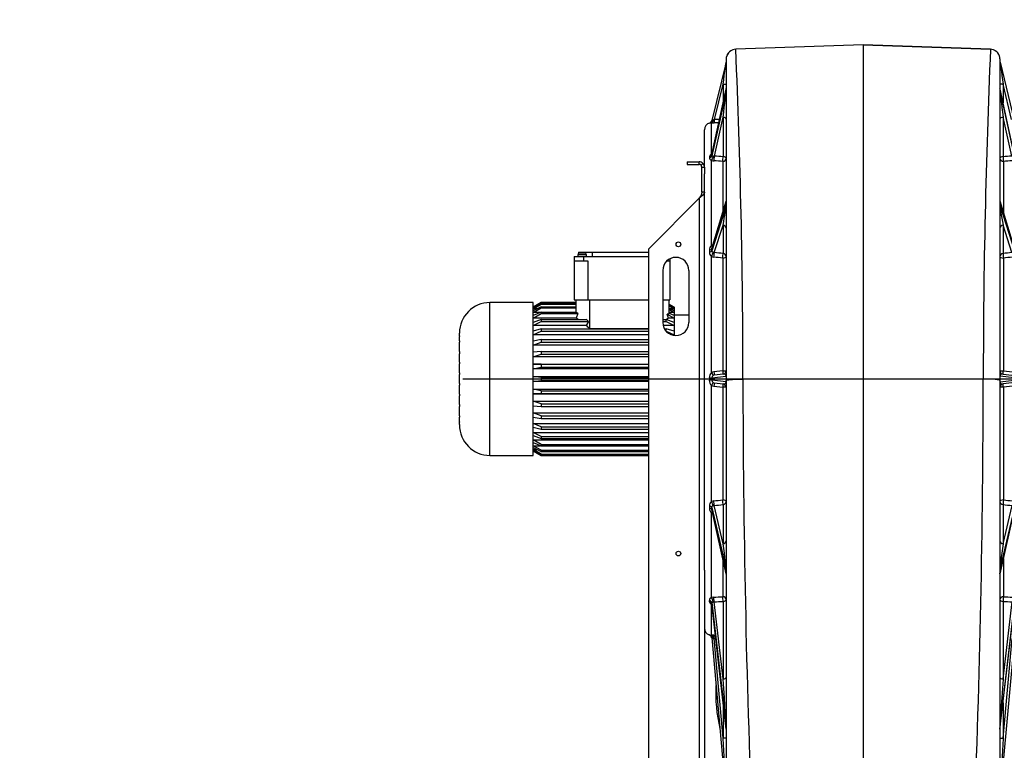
# Model space of a CAD drawing. Header units: metres. Extents: x -270273 to 328371, y -146885 to 591473.
# Tile 217 of 256: x 49741 to 50874, y 92621 to 93462. Entities that reach past the tile are written whole.
import ezdxf
from ezdxf import colors
from ezdxf.entities.mleader import LeaderData, LeaderLine
from ezdxf.math import Vec2, Vec3

# ---------------------------------------------------------------- set-up
doc = ezdxf.new("R2010")
doc.units = ezdxf.units.M
doc.layers.get('0').update_dxf_attribs({"color": 151})
doc.layers.add('Iv-status-nieuw', color=170, linetype='Continuous')
doc.layers.add('Rahmen', color=7, linetype='Continuous')
doc.styles.get("Standard").update_dxf_attribs({"font": 'iv-font.shx'})

# ---------------------------------------------------------------- blocks, each defined once
blk = doc.blocks.new('Ventilator 2 A.Z.')
for p, q in [((68207.2, -8848.4), (68060.6, -8853.5)), ((68207.2, -8848.4), (68060.6, -8853.5)), ((68207.2, -8848.4), (68353.8, -8853.5)), ((68207.2, -8848.4), (68207.2, -9233.2)), ((68207.2, -8848.4), (68207.2, -8848.4)), ((68353.8, -8853.5), (68207.2, -8848.4)), ((68049.6, -8868.3), (68033.3, -8935.6)), ((68049.7, -8864.8), (68049.7, -9234.9)), ((68364.7, -8864.8), (68364.7, -9234.9)), ((68364.8, -8868.3), (68381.1, -8935.6)), ((68033.2, -8974.7), (68049.6, -8899.5)), ((68049.6, -8902.8), (68033.2, -8976.1)), ((68049.6, -8899.5), (68033.3, -8974.5)), ((68036.4, -8934.4), (68046.2, -8893.9)), ((68046.2, -8893.9), (68049.7, -8893.9)), ((68046.2, -8893.9), (68046.2, -8915.3)), ((68049.7, -8898.6), (68049.6, -8899.5)), ((68368.3, -8893.9), (68364.7, -8893.9)), ((68364.8, -8899.5), (68364.7, -8898.6)), ((68381.2, -8974.7), (68364.8, -8899.5)), ((68381.2, -8974.5), (68364.8, -8899.5)), ((68364.8, -8902.8), (68381.2, -8976.1)), ((68378, -8934.4), (68368.3, -8893.9)), ((68368.3, -8893.9), (68368.3, -8915.3)), ((68032.7, -8974.2), (68032.7, -8938.3)), ((68036.2, -8976.6), (68046.2, -8931.9)), ((68046.2, -8931.9), (68046.2, -8977.2)), ((68378.2, -8976.6), (68368.3, -8931.9)), ((68368.3, -8931.9), (68368.3, -8977.2)), ((68024.7, -8989.2), (68024.7, -8946.2)), ((68004.7, -8983.2), (68004.7, -8986.2)), ((68004.7, -8983.2), (68018.7, -8983.2)), ((68018.7, -8986.2), (68018.7, -8983.2)), ((68030.4, -8977.3), (68030.4, -8978.8)), ((68032.7, -9079.4), (68032.7, -8981.5)), ((68033.2, -8976.1), (68033.2, -8974.7)), ((68045.7, -8982.6), (68045.7, -9041.3)), ((68368.7, -8982.6), (68368.7, -9041.3)), ((68004.7, -8986.2), (68018.7, -8986.2)), ((68020.8, -8987.1), (68022.9, -8985)), ((68021.7, -9018), (68021.7, -8989.2)), ((68021.7, -8989.2), (68024.7, -8989.2)), ((68024.7, -8989.2), (68024.7, -8997.1)), ((68024.7, -9453.5), (68024.7, -8997.1)), ((68023.2, -9018), (68021.7, -9018)), ((68024.7, -9018), (68023.2, -9018)), ((68018.7, -9025), (67960.5, -9083.2)), ((68018.7, -9025), (68018.7, -9793.2)), ((68033.2, -9083.1), (68049.7, -9028.6)), ((68049.5, -9028.7), (68033.3, -9082.4)), ((68381.3, -9083.1), (68364.8, -9028.6)), ((68381.1, -9082.4), (68364.9, -9028.7)), ((68049.7, -9034.3), (68033.2, -9085.6)), ((68364.8, -9034.3), (68381.3, -9085.6)), ((68036, -9087.6), (68046.2, -9056.1)), ((68046.2, -9056.1), (68046.2, -9088.7)), ((68378.4, -9087.6), (68368.3, -9056.1)), ((68368.3, -9056.1), (68368.3, -9088.7)), ((67960.5, -9793.2), (67960.5, -9083.2)), ((68030.4, -9084.7), (68030.4, -9087.1)), ((68033.2, -9085.6), (68033.2, -9083.1)), ((67874.7, -9092.2), (67874.7, -9097.2)), ((67874.7, -9092.2), (67885.7, -9092.2)), ((67874.7, -9097.2), (67874.7, -9142.2)), ((67874.7, -9097.2), (67885.7, -9097.2)), ((67888.9, -9090.2), (67878.9, -9090.2)), ((67878.9, -9090.2), (67878.9, -9092.2)), ((67879.7, -9087.2), (67879.7, -9088.6)), ((67879.7, -9087.2), (67895.4, -9087.2)), ((67886.9, -9088.2), (67880.9, -9088.2)), ((67885.7, -9092.2), (67885.7, -9097.2)), ((67885.7, -9092.2), (67960.5, -9092.2)), ((67885.7, -9097.2), (67890.4, -9097.2)), ((67888.9, -9092.2), (67888.9, -9090.2)), ((67890.4, -9097.2), (67890.4, -9142.2)), ((67895.4, -9087.2), (67895.4, -9092.2)), ((67895.4, -9087.2), (67960.5, -9087.2)), ((67981.5, -9097.2), (67984.7, -9097.2)), ((67984.7, -9095), (67984.7, -9097.2)), ((67984.7, -9097.2), (67984.7, -9142.2)), ((68032.7, -9225.8), (68032.7, -9092.2)), ((68045.7, -9094), (68045.7, -9223.8)), ((68368.7, -9094), (68368.7, -9223.8)), ((67976.7, -9108.2), (67976.7, -9168.2)), ((68006.7, -9108.2), (68006.7, -9168.2)), ((67874.7, -9142.2), (67890.4, -9142.2)), ((67876.7, -9142.2), (67876.7, -9156.6)), ((67890.4, -9142.2), (67960.5, -9142.2)), ((67892.4, -9142.2), (67892.4, -9175.3)), ((67976.7, -9142.2), (67984.7, -9142.2)), ((67983.7, -9142.2), (67983.7, -9158.7)), ((67777.9, -9321.2), (67777.9, -9145.2)), ((67827.7, -9145.2), (67777.9, -9145.2)), ((67827.7, -9321.2), (67827.7, -9145.2)), ((67836.8, -9145.2), (67827.7, -9150.5)), ((67827.7, -9150.6), (67836.8, -9145.3)), ((67836.8, -9146.3), (67827.7, -9151.3)), ((67827.7, -9152.3), (67836.8, -9146.9)), ((67836.8, -9150), (67827.7, -9154.6)), ((67829.1, -9150.6), (67827.7, -9150.6)), ((67827.7, -9156.5), (67836.8, -9151.2)), ((67832.2, -9152.3), (67827.7, -9152.3)), ((67836.8, -9145.3), (67836.8, -9145.2)), ((67876.7, -9145.2), (67836.8, -9145.2)), ((67836.8, -9145.3), (67876.7, -9145.3)), ((67836.8, -9146.3), (67876.7, -9146.3)), ((67836.8, -9146.3), (67836.8, -9146.9)), ((67836.8, -9146.9), (67876.7, -9146.9)), ((67836.8, -9150), (67876.7, -9150)), ((67836.8, -9150), (67836.8, -9151.2)), ((67836.8, -9151.2), (67876.7, -9151.2)), ((67983.7, -9147.1), (67989.7, -9150.6)), ((67989.7, -9150.5), (67983.7, -9147.1)), ((67989.7, -9151.3), (67983.7, -9148.1)), ((67983.7, -9148.8), (67989.7, -9152.3)), ((67989.7, -9154.6), (67983.7, -9151.6)), ((67983.7, -9153), (67989.7, -9156.5)), ((67989.7, -9152.3), (67985.1, -9152.3)), ((67989.7, -9150.6), (67988.3, -9150.6)), ((67989.7, -9150.6), (67989.7, -9150.5)), ((67989.7, -9150.6), (67989.7, -9151.3)), ((67989.7, -9151.3), (67989.7, -9152.3)), ((67989.7, -9152.3), (67989.7, -9154.6)), ((67836.8, -9156.2), (67827.7, -9160.3)), ((67836.1, -9156.5), (67827.7, -9156.5)), ((67827.7, -9163), (67836.8, -9157.9)), ((67877.2, -9163), (67827.7, -9163)), ((67836.8, -9164.7), (67827.7, -9168.1)), ((67836.8, -9156.2), (67876.7, -9156.2)), ((67836.8, -9156.2), (67836.8, -9157.9)), ((67836.8, -9157.9), (67878.9, -9157.9)), ((67836.8, -9164.7), (67888.6, -9164.7)), ((67836.8, -9164.7), (67836.8, -9167)), ((67878.9, -9157.9), (67877.2, -9163)), ((67976.7, -9164.7), (67980.5, -9164.7)), ((67989.7, -9168.1), (67980.5, -9164.7)), ((67980.5, -9167), (67980.5, -9164.7)), ((67981.7, -9158.6), (67989.7, -9163)), ((67983.2, -9163), (67981.7, -9158.6)), ((67989.7, -9163), (67983.2, -9163)), ((67989.7, -9156.5), (67983.7, -9156.5)), ((67989.7, -9160.3), (67983.7, -9157.6)), ((67989.7, -9154.6), (67989.7, -9156.5)), ((67989.7, -9156.5), (67989.7, -9160.3)), ((68006.7, -9159.7), (67989.7, -9159.7)), ((67989.7, -9160.3), (67989.7, -9163)), ((67989.7, -9163), (67989.7, -9168.1)), ((67827.7, -9171.7), (67836.8, -9167)), ((67888.7, -9171.7), (67827.7, -9171.7)), ((67836.8, -9175.3), (67827.7, -9178)), ((67836.8, -9167), (67891.3, -9167)), ((67836.8, -9175.3), (67960.5, -9175.3)), ((67836.8, -9175.3), (67836.8, -9178)), ((67891.3, -9167), (67888.7, -9171.7)), ((67960.5, -9175.3), (67892.4, -9175.3)), ((67976.7, -9167), (67980.5, -9167)), ((67989.7, -9171.7), (67977.1, -9171.7)), ((67978.5, -9175.3), (67980.5, -9175.3)), ((67980.5, -9167), (67989.7, -9171.7)), ((67989.7, -9178), (67980.5, -9175.3)), ((67980.5, -9178), (67980.5, -9175.3)), ((67989.7, -9168.1), (67989.7, -9171.7)), ((67989.7, -9171.7), (67989.7, -9178)), ((67742.7, -9180.7), (67742.7, -9180.4)), ((67742.7, -9180.7), (67742.7, -9180.9)), ((67742.7, -9183.5), (67742.7, -9180.9)), ((67742.7, -9183.5), (67742.7, -9184.1)), ((67742.7, -9189.2), (67742.7, -9184.1)), ((67827.7, -9182.2), (67836.8, -9178)), ((67960.5, -9182.2), (67827.7, -9182.2)), ((67836.8, -9187.7), (67827.7, -9189.5)), ((67836.8, -9178), (67960.5, -9178)), ((67836.8, -9187.7), (67960.5, -9187.7)), ((67836.8, -9187.7), (67836.8, -9190.8)), ((67980.3, -9178), (67980.5, -9178)), ((67980.5, -9178), (67989.7, -9182.2)), ((67989.7, -9182.2), (67986.3, -9182.2)), ((67989.7, -9178), (67989.7, -9182.2)), ((67989.7, -9182.2), (67989.7, -9183.1)), ((67742.7, -9189.2), (67742.7, -9191)), ((67742.7, -9201.6), (67742.7, -9191)), ((67827.7, -9194.3), (67836.8, -9190.8)), ((67960.5, -9194.3), (67827.7, -9194.3)), ((67836.8, -9190.8), (67960.5, -9190.8)), ((67742.7, -9201.6), (67742.7, -9204.1)), ((67742.7, -9213.9), (67742.7, -9204.1)), ((67836.8, -9201.5), (67827.7, -9202.4)), ((67827.7, -9207.6), (67836.8, -9204.8)), ((67960.5, -9207.6), (67827.7, -9207.6)), ((67836.8, -9201.5), (67960.5, -9201.5)), ((67836.8, -9201.5), (67836.8, -9204.8)), ((67836.8, -9204.8), (67960.5, -9204.8)), ((67742.7, -9213.9), (67742.7, -9215.6)), ((67742.7, -9226.2), (67742.7, -9215.6)), ((67827.7, -9216.1), (67960.5, -9216.1)), ((67836.8, -9216.2), (67827.7, -9216.1)), ((67827.7, -9221.6), (67836.8, -9219.7)), ((67960.5, -9221.6), (67827.7, -9221.6)), ((67836.8, -9216.2), (67960.5, -9216.2)), ((67836.8, -9216.2), (67836.8, -9219.7)), ((67836.8, -9219.7), (67960.5, -9219.7)), ((67742.7, -9226.2), (67742.7, -9228)), ((67742.7, -9238.5), (67742.7, -9228)), ((67746.6, -9233.2), (68599.2, -9233.2)), ((67827.7, -9230.5), (67960.5, -9230.5)), ((67836.8, -9231.5), (67827.7, -9230.5)), ((67836.8, -9231.5), (67960.5, -9231.5)), ((67836.8, -9231.5), (67836.8, -9235)), ((68030.3, -9231.8), (68030.3, -9234.6)), ((68033.1, -9231.8), (68049.7, -9229.9)), ((68033.1, -9234.7), (68033.1, -9231.8)), ((68045.7, -9223.8), (68035.5, -9224.9)), ((68046.2, -9227.6), (68035.9, -9228.8)), ((68049.7, -9229.9), (68049.7, -9229.9)), ((68207.2, -9233.2), (68068.9, -9233.3)), ((68207.2, -9233.2), (68345.5, -9233.3)), ((68207.2, -9233.2), (68207.2, -9753.2)), ((68381.3, -9231.8), (68364.7, -9229.9)), ((68364.7, -9229.9), (68364.7, -9229.9)), ((68368.3, -9227.6), (68378.5, -9228.8)), ((68368.7, -9223.8), (68379, -9224.9)), ((67742.7, -9238.5), (67742.7, -9240.3)), ((67742.7, -9250.8), (67742.7, -9240.3)), ((67827.7, -9236), (67836.8, -9235)), ((67960.5, -9236), (67827.7, -9236)), ((67836.8, -9235), (67960.5, -9235)), ((68032.7, -9374.3), (68032.7, -9240.6)), ((68049.7, -9236.6), (68033.1, -9234.7)), ((68035.5, -9241.5), (68045.7, -9242.7)), ((68035.9, -9237.7), (68046.2, -9238.8)), ((68045.7, -9242.7), (68045.7, -9372.5)), ((68049.7, -9234.9), (68049.7, -9717.8)), ((68049.7, -9236.6), (68049.7, -9236.6)), ((68364.7, -9236.6), (68381.3, -9234.7)), ((68364.7, -9234.9), (68364.7, -9717.8)), ((68364.7, -9236.6), (68364.7, -9236.6)), ((68378.5, -9237.7), (68368.3, -9238.8)), ((68379, -9241.5), (68368.7, -9242.7)), ((68368.7, -9242.7), (68368.7, -9372.5)), ((67742.7, -9250.8), (67742.7, -9252.6)), ((67742.7, -9262.4), (67742.7, -9252.6)), ((67827.7, -9244.9), (67960.5, -9244.9)), ((67836.8, -9246.8), (67827.7, -9244.9)), ((67827.7, -9250.3), (67836.8, -9250.2)), ((67960.5, -9250.3), (67827.7, -9250.3)), ((67836.8, -9246.8), (67960.5, -9246.8)), ((67836.8, -9246.8), (67836.8, -9250.2)), ((67836.8, -9250.2), (67960.5, -9250.2)), ((67742.7, -9262.4), (67742.7, -9264.9)), ((67742.7, -9275.5), (67742.7, -9264.9)), ((67827.7, -9258.9), (67960.5, -9258.9)), ((67836.8, -9261.7), (67827.7, -9258.9)), ((67827.7, -9264.1), (67836.8, -9265)), ((67836.8, -9261.7), (67960.5, -9261.7)), ((67836.8, -9261.7), (67836.8, -9265)), ((67836.8, -9265), (67960.5, -9265)), ((67742.7, -9275.5), (67742.7, -9277.2)), ((67742.7, -9282.4), (67742.7, -9277.2)), ((67827.7, -9272.2), (67960.5, -9272.2)), ((67836.8, -9275.7), (67827.7, -9272.2)), ((67827.7, -9277), (67836.8, -9278.8)), ((67836.8, -9275.7), (67960.5, -9275.7)), ((67836.8, -9275.7), (67836.8, -9278.8)), ((67742.7, -9282.4), (67742.7, -9283)), ((67742.7, -9285.6), (67742.7, -9283)), ((67742.7, -9285.6), (67742.7, -9285.8)), ((67742.7, -9285.8), (67742.7, -9286)), ((67827.7, -9284.3), (67960.5, -9284.3)), ((67836.8, -9288.4), (67827.7, -9284.3)), ((67827.7, -9288.5), (67836.8, -9291.1)), ((67836.8, -9278.8), (67960.5, -9278.8)), ((67836.8, -9288.4), (67960.5, -9288.4)), ((67836.8, -9288.4), (67836.8, -9291.1)), ((67827.7, -9294.8), (67960.5, -9294.8)), ((67836.8, -9299.5), (67827.7, -9294.8)), ((67827.7, -9298.4), (67836.8, -9301.8)), ((67836.8, -9291.1), (67960.5, -9291.1)), ((67836.8, -9299.5), (67960.5, -9299.5)), ((67836.8, -9299.5), (67836.8, -9301.8)), ((67827.7, -9303.4), (67960.5, -9303.4)), ((67836.8, -9308.6), (67827.7, -9303.4)), ((67827.7, -9306.2), (67836.8, -9310.3)), ((67827.7, -9310), (67836.1, -9310)), ((67836.8, -9315.3), (67827.7, -9310)), ((67827.7, -9311.9), (67836.8, -9316.5)), ((67836.8, -9301.8), (67960.5, -9301.8)), ((67836.8, -9308.6), (67960.5, -9308.6)), ((67836.8, -9308.6), (67836.8, -9310.3)), ((67836.8, -9310.3), (67960.5, -9310.3)), ((67777.9, -9321.2), (67827.7, -9321.2)), ((67827.7, -9314.2), (67832.2, -9314.2)), ((67836.8, -9319.6), (67827.7, -9314.2)), ((67827.7, -9315.1), (67836.8, -9320.2)), ((67827.7, -9315.9), (67829.1, -9315.9)), ((67836.8, -9321.2), (67827.7, -9315.9)), ((67827.7, -9316), (67836.8, -9321.2)), ((67836.8, -9315.3), (67960.5, -9315.3)), ((67836.8, -9315.3), (67836.8, -9316.5)), ((67836.8, -9316.5), (67960.5, -9316.5)), ((67836.8, -9319.6), (67960.5, -9319.6)), ((67836.8, -9319.6), (67836.8, -9320.2)), ((67836.8, -9320.2), (67960.5, -9320.2)), ((67836.8, -9321.2), (67960.5, -9321.2)), ((67836.8, -9321.2), (67836.8, -9321.2)), ((67836.8, -9321.2), (67960.5, -9321.2)), ((68030.3, -9379.3), (68030.3, -9381.8)), ((68035.4, -9373.5), (68032.7, -9374.3)), ((68034.7, -9379.1), (68035.8, -9378.9)), ((68046.2, -9422.9), (68035.8, -9378.9)), ((68046.2, -9377.8), (68046.2, -9422.9)), ((68368.3, -9377.8), (68368.3, -9422.9)), ((68368.3, -9422.9), (68378.6, -9378.9)), ((68032.7, -9484.9), (68032.7, -9387.1)), ((68032.7, -9387.1), (68033.9, -9387.4)), ((68033, -9381), (68049.7, -9452)), ((68033, -9383.5), (68033, -9381)), ((68049.7, -9457.7), (68033, -9383.5)), ((68033.1, -9384), (68049.6, -9457.7)), ((68381.4, -9381), (68364.7, -9452)), ((68364.7, -9457.7), (68381.4, -9383.5)), ((68364.8, -9457.7), (68381.3, -9384)), ((68045.7, -9440.2), (68045.7, -9483.9)), ((68368.7, -9440.2), (68368.7, -9483.9)), ((68024.7, -9453.5), (68024.7, -9793.2)), ((68030.3, -9487.7), (68030.3, -9489.1)), ((68035.3, -9484.5), (68032.7, -9484.9)), ((68032.7, -9528.1), (68032.7, -9492.4)), ((68032.7, -9492.4), (68033, -9492.4)), ((68033, -9490.6), (68049.7, -9633.2)), ((68033, -9492), (68033, -9490.6)), ((68049.7, -9636.5), (68033, -9492)), ((68033, -9492.1), (68049.7, -9636.5)), ((68034.6, -9489.9), (68035.8, -9489.9)), ((68046.2, -9578.6), (68035.8, -9489.9)), ((68046.2, -9489.2), (68046.2, -9578.6)), ((68381.4, -9490.6), (68364.7, -9633.2)), ((68364.7, -9636.5), (68381.4, -9492)), ((68364.7, -9636.5), (68381.4, -9492.1)), ((68368.3, -9489.2), (68368.3, -9578.6)), ((68368.3, -9578.6), (68378.6, -9489.9)), ((68030.2, -9527.8), (68030.2, -9527.8)), ((68035.3, -9528.1), (68032.7, -9528.1)), ((68033, -9531.3), (68049.7, -9715.2)), ((68034.6, -9532), (68035.7, -9532.1)), ((68046.2, -9646.9), (68035.7, -9532.1)), ((68381.4, -9531.3), (68364.7, -9715.2)), ((68368.3, -9646.9), (68378.7, -9532.1)), ((68046.2, -9606), (68046.2, -9646.9)), ((68368.3, -9606), (68368.3, -9646.9)), ((68049.7, -9646.9), (68046.2, -9646.9)), ((68364.7, -9646.9), (68368.3, -9646.9))]:
    blk.add_line(p, q)
for centre in [(67994.7, -9078.2), (67994.7, -9434.2)]:
    blk.add_circle(centre, 2.75)
for centre, radius, start, end in [((68060.2, -8864.3), 10.3, 119.0699, 163.3996), ((59208, -9237.5), 8861, 0.02727, 2.48371), ((77134.9, -9236), 8789.4, 177.50629, 179.98273), ((68354.3, -8864.3), 10.3, 16.6004, 60.9297), ((68032.7, -8946.2), 8, 105.7773, 180), ((68029.4, -8934.7), 4, 285.6935, 346.4176), ((68029.4, -8934.7), 4, 285.7553, 309.3536), ((68032.5, -8947.4), 9.03, 88.7563, 102.6361), ((68029.4, -8934.7), 4, 309.3536, 346.4176), ((68036.7, -8684.9), 253.5, 269.0927, 269.8232), ((68036.1, -8938.8), 4.16, 106.4815, 131.3192), ((67991.4, -8773.5), 167, 285.1052, 285.6343), ((68018.7, -8989.2), 6, 45, 90), ((68034.2, -8977.6), 3.74, 112.9584, 175.3802), ((68036.3, -8986.9), 13.2, 103.0353, 105.9279), ((68036.4, -8969.8), 12.3, 252.6523, 266.95), ((68036.1, -8975.3), 2.91, 163.9881, 167.5248), ((68035.4, -8971.3), 5.39, 264.2522, 278.6134), ((68018.7, -8989.2), 3, 45, 90), ((68018.7, -8989.2), 3, 0, 45), ((68018.7, -8989.2), 6, 0, 45), ((68037.1, -9084.5), 6.72, 130.6715, 181.5158), ((68036.3, -9086.6), 8.07, 104.4673, 116.4271), ((68036.5, -9083.3), 3.37, 163.9362, 176.0585), ((67880.9, -9090.2), 2, 90, 180), ((67886.9, -9090.2), 2, 0, 90), ((67991.7, -9108.2), 15, 0, 180), ((68036.6, -9087.3), 6.23, 178.6586, 231.3444), ((68036.3, -9085.1), 7.9, 242.8539, 264.5075), ((68036, -9084.3), 3.31, 247.8257, 270.2048), ((67777.9, -9180.4), 35.2, 90, 180), ((67833.4, -9233.2), 88, 58.854, 60.5356), ((67833.4, -9233.2), 82.7, 55.9403, 58.0771), ((67833.4, -9233.2), 88, 48.854, 51.146), ((68027, -9233.2), 82.7, 121.9229, 124.0528), ((67833.4, -9233.2), 82.7, 44.5001, 48.0771), ((67991.7, -9168.2), 15, 180, 0), ((68038.2, -9231.5), 7.91, 134.2341, 182.3176), ((68036.2, -9232.1), 7.16, 96.3846, 119.6543), ((68036.2, -9231.9), 3.07, 118.4185, 178.2614), ((68036.3, -9232), 3.16, 96.462, 119.5472), ((68045.7, -9223.7), 4, 276.5, 0), ((81392.6, -9214.9), 13323.7, 180.07903, 182.29637), ((55095.9, -9216.5), 13249.6, 357.69743, 359.92717), ((68368.7, -9223.7), 4, 180, 263.5), ((68038.2, -9235), 7.91, 177.685, 225.7632), ((68036.2, -9234.4), 7.16, 240.3455, 263.6156), ((68036.2, -9234.6), 3.07, 181.7377, 241.5824), ((68036.3, -9234.5), 3.16, 240.453, 263.5378), ((68045.7, -9242.8), 4, 0, 83.5), ((68368.7, -9242.8), 4, 96.5, 180), ((67777.9, -9286), 35.2, 180, 270), ((68036.5, -9379.2), 6.18, 127.4192, 181.546), ((68037, -9382), 6.69, 178.267, 230.3732), ((68036.3, -9383.3), 3.28, 183.2742, 192.3729), ((68034.1, -9488.8), 3.82, 184.3633, 249.1687), ((68032.7, -9520.2), 8, 180, 251.9829), ((68029, -9531.6), 4, 53.3406, 72.0081), ((68032.5, -9519.1), 9.01, 255.1382, 271.0148), ((68029, -9531.7), 4, 5.1918, 72.03), ((68029, -9531.6), 4, 5.1918, 53.3406), ((68035, -9528.9), 3.13, 229.702, 262.8148), ((68207.2, -9595.7), 169.5, 176.7787, 193.6049)]:
    blk.add_arc(centre, radius, start, end)
for centre, major_axis, ratio, start_param, end_param in [((68061, -8864.8), (-11.3, 0), 0.99998, 4.742954, 5.967087), ((68353.4, -8864.8), (-11.3, -0.3), 0.999979, 3.427763, 4.65192), ((68045.7, -8897.2), (-3.9, -28.9), 0.000378, 1.68471, 3.145246), ((68061, -8864.8), (-11.3, 0), 0.99998, 5.967087, 6.278916), ((68353.4, -8864.8), (-11.3, -0.3), 0.999979, 3.115956, 3.427763), ((68368.7, -8897.2), (3.9, -28.9), 0.000378, 3.137939, 4.598475), ((68045.7, -8934), (3.9, 31.3), 0.006162, 4.778861, 6.23824), ((68045.7, -8898.8), (4, 0), 0.866025, 6.094174, 6.283185), ((68045.7, -8931.5), (-3.9, -32), 0.00544, 3.093117, 3.19991), ((68368.7, -8898.8), (-4, 0), 0.866025, 0, 0.189012), ((68368.7, -8931.5), (3.9, -32), 0.00544, 3.083275, 3.190068), ((68368.7, -8934), (-3.9, 31.3), 0.006162, 0.044945, 1.504324), ((68032.7, -8934.3), (-0.06, -4), 0.553885, 0.029248, 1.469619), ((68035.9, -8934.4), (0.01, 4), 0.113203, 3.170064, 4.712754), ((67961.7, -9233.2), (2624.3, 0), 0.112412, 1.540528, 1.542508), ((67962.2, -9233.2), (2624.3, 0), 0.113935, 1.540369, 1.542508), ((68045.7, -8933.9), (-4, 0), 0.5, 3.141593, 4.598943), ((68368.7, -8933.9), (4, 0), 0.5, 1.684243, 3.141593), ((68029.3, -8974), (4, 0.01), 0.868569, 4.998135, 6.092463), ((68029.3, -8975.4), (4, -0.01), 0.863458, 5.001523, 6.09585), ((68032.7, -8970.7), (-1.15, 3.83), 0.465596, 2.570399, 2.856653), ((68032.7, -8978.1), (1.24, 3.8), 0.452502, 3.765853, 5.233152), ((68035.7, -8978.6), (0.24, 3.99), 0.09644, 3.696279, 5.239054), ((67961.7, -9233.3), (2624.3, -148.9), 0.097044, 1.544289, 1.5481), ((67962.2, -9231.3), (2624.2, -151), 0.098349, 1.544441, 1.548252), ((68045.7, -8979.2), (0.24, 3.99), 0.096224, 3.700101, 5.239091), ((68045.7, -8979.2), (-4, 0), 0.849578, 1.570796, 3.141593), ((68045.7, -8979.2), (-4, 0), 0.5, 3.141593, 4.598943), ((68368.7, -8979.2), (4, 0), 0.5, 1.684243, 3.141593), ((68368.7, -8979.2), (4, 0), 0.849578, 3.141593, 4.712389), ((68452.2, -9231.3), (-2624.2, -151), 0.098349, -1.548252, -1.544441), ((68368.7, -8979.2), (-0.24, 3.99), 0.096224, 1.044095, 2.583084), ((68452.7, -9233.3), (-2624.3, -148.9), 0.097044, -1.5481, -1.544289), ((68045.7, -9051.7), (-3.9, -23.2), 0.01834, 3.030942, 3.275339), ((68045.7, -9028.3), (-4, 0), 0.5, 2.986677, 3.141593), ((68368.7, -9028.3), (4, 0), 0.5, 3.141593, 3.296508), ((68368.7, -9051.7), (3.9, -23.2), 0.01834, 3.007847, 3.252243), ((68045.7, -9056), (3.9, 21.8), 0.021057, 4.710567, 6.169281), ((68045.7, -9034), (-4, 0), 0.5, 2.986677, 3.141593), ((68368.7, -9034), (4, 0), 0.5, 3.141593, 3.296508), ((68368.7, -9056), (-3.9, 21.8), 0.021057, 0.113904, 1.572618), ((68045.7, -9059.6), (-4, 0), 0.866025, 3.141593, 4.598943), ((68368.7, -9059.6), (4, 0), 0.866025, 1.684243, 3.141593), ((68029.2, -9082.8), (4, 0), 0.504357, 5.008432, 6.127812), ((68029.2, -9085.2), (4, 0), 0.49563, 5.009341, 6.128721), ((68032.7, -9077.3), (-1.82, 3.56), 0.267362, -4.22923, -3.674879), ((68032.7, -9090.2), (1.86, 3.54), 0.245228, 4.275041, 5.759862), ((68035.6, -9091.1), (0.4, 3.98), 0.053842, 4.219628, 5.762462), ((67961.7, -9233.2), (2624.2, -256.3), 0.055676, 1.544221, 1.54809), ((67962.2, -9229.8), (2624.2, -259.8), 0.056415, 1.544369, 1.548239), ((68045.7, -9092.1), (0.4, 3.98), 0.053462, 4.223484, 5.762474), ((68045.7, -9092.1), (-4, 0), 0.472025, 1.570796, 3.141593), ((68045.7, -9092.1), (-4, 0), 0.866025, 3.141593, 4.598943), ((68368.7, -9092.1), (4, 0), 0.866025, 1.684243, 3.141593), ((68368.7, -9092.1), (4, 0), 0.472025, 3.141593, 4.712389), ((68452.2, -9229.8), (-2624.2, -259.8), 0.056415, -1.548239, -1.544369), ((68368.7, -9092.1), (-0.4, 3.98), 0.053462, 0.520711, 2.059701), ((68452.7, -9233.2), (-2624.2, -256.3), 0.055676, -1.54809, -1.544221), ((67974, -9233.2), (91.7, 0), 0.816497, 1.465047, 1.486918), ((68029.1, -9231.8), (4, 0), 0.004986, -1.267984, -0.131484), ((68032.7, -9225.7), (2, -3.46), 0.012548, 4.734097, 6.230186), ((68035.5, -9224.8), (-0.45, 3.97), 0.003182, 1.59872, 3.141593), ((68045.7, -9223.7), (4, 0), 0.032007, 4.712389, 6.283185), ((68045.7, -9223.7), (-0.45, 3.97), 0.003625, 1.602603, 3.141593), ((68045.7, -9230.7), (-3.8, -1.62), 0.696957, 2.85172, 4.310053), ((68344.8, -9234.9), (19.9, 0), 0.080079, 0, 1.535964), ((68368.7, -9223.7), (-4, 0), 0.032007, 0, 1.570796), ((68368.7, -9230.7), (3.8, -1.62), 0.696957, 1.973132, 3.431466), ((68368.7, -9223.7), (0.45, 3.97), 0.003625, 3.141593, 4.680582), ((68029.1, -9234.7), (4, 0), 0.004986, 0.131484, 1.267984), ((68032.7, -9240.7), (2, 3.46), 0.012548, 0.052999, 1.549088), ((68035.5, -9241.6), (0.45, 3.97), 0.003182, 0, 1.542873), ((68045.7, -9242.8), (0.45, 3.97), 0.003625, 0, 1.53899), ((68045.7, -9242.8), (-4, 0), 0.032007, 3.141593, 4.712389), ((68045.7, -9235.8), (-3.8, 1.62), 0.696957, 1.973132, 3.431466), ((68368.7, -9235.8), (3.8, 1.62), 0.696957, 2.85172, 4.310053), ((68368.7, -9242.8), (4, 0), 0.032007, 1.570796, 3.141593), ((68368.7, -9242.8), (-0.45, 3.97), 0.003625, 4.744196, 6.283185), ((68029.1, -9381.2), (4, 0), 0.495711, 0.113702, 1.262902), ((68032.7, -9376.2), (-1.78, 3.58), 0.234826, 3.650999, 5.155069), ((67961.7, -9233.2), (2624.2, 256.3), 0.055676, -1.548158, -1.544221), ((68035.4, -9375.4), (-0.4, 3.98), 0.053848, 3.662316, 5.205218), ((67962.2, -9236.7), (2624.2, 259.8), 0.056417, -1.548306, -1.544368), ((68045.7, -9374.4), (4, 0), 0.472025, 0, 1.570796), ((68045.7, -9374.4), (-0.4, 3.98), 0.053462, 3.662304, 5.201294), ((68045.7, -9374.4), (4, 0), 0.866025, 4.825835, 6.283185), ((68368.7, -9374.4), (-4, 0), 0.472025, 4.712389, 6.283185), ((68368.7, -9374.4), (-4, 0), 0.866025, 0, 1.45735), ((68368.7, -9374.4), (0.4, 3.98), 0.053462, 1.081892, 2.620881), ((68452.2, -9236.7), (-2624.2, 259.8), 0.056417, 1.544368, 1.548306), ((68452.7, -9233.2), (-2624.2, 256.3), 0.055676, 1.544221, 1.548158), ((68029.1, -9383.7), (4, 0), 0.504276, 0.114356, 1.263556), ((68032.7, -9389.2), (-1.73, -3.6), 0.256248, 3.769046, 4.223026), ((68045.7, -9419.5), (4, 0), 0.866025, 4.825835, 6.283185), ((68045.7, -9422.1), (4, -30), 0.011391, 0.084491, 1.542581), ((68368.7, -9419.5), (-4, 0), 0.866025, 0, 1.45735), ((68368.7, -9422.1), (-4, -30), 0.011391, 4.740604, 6.198694), ((68045.7, -9426.5), (-4, 31.3), 0.010274, 3.039936, 3.224166), ((68045.7, -9452.2), (4, 0), 0.5, 0, 0.114027), ((68045.7, -9457.9), (4, 0), 0.5, 0, 0.114027), ((68368.7, -9452.2), (-4, 0), 0.5, 6.169159, 6.283185), ((68368.7, -9426.5), (4, 31.3), 0.010274, 3.059019, 3.243249), ((68368.7, -9457.9), (-4, 0), 0.5, 6.169159, 6.283185), ((68029, -9491), (4, 0), 0.863559, 0.099468, 1.25861), ((68029, -9492.4), (4, 0), 0.868471, 0.101181, 1.260323), ((68032.7, -9488.3), (-1.11, 3.84), 0.412816, 4.163175, 5.673267), ((68032.7, -9495.9), (-1.02, -3.87), 0.425038, 3.548538, 3.69788), ((67961.7, -9233.2), (2624.3, 148.9), 0.097042, -1.548249, -1.54429), ((68035.3, -9487.9), (-0.24, 3.99), 0.096448, 4.185725, 5.728649), ((67962.2, -9235.2), (2624.1, 151), 0.098345, -1.548402, -1.544442), ((68045.7, -9487.3), (4, 0), 0.849578, 0, 1.570796), ((68045.7, -9487.3), (-0.24, 3.99), 0.096224, 4.185687, 5.724677), ((68045.7, -9487.3), (4, 0), 0.5, 4.825835, 6.283185), ((68368.7, -9487.3), (-4, 0), 0.849578, 4.712389, 6.283185), ((68368.7, -9487.3), (-4, 0), 0.5, 0, 1.45735), ((68368.7, -9487.3), (0.24, 3.99), 0.096224, 0.558508, 2.097498), ((68452.2, -9235.2), (-2624.1, 151), 0.098345, 1.544442, 1.548402), ((68452.7, -9233.2), (-2624.3, 148.9), 0.097042, 1.54429, 1.548249), ((68032.7, -9532.1), (-0.06, 4), 0.478507, 4.740131, 6.254352), ((68035.3, -9532.1), (0.01, -4), 0.113203, 1.570435, 3.113374), ((67961.7, -9233.3), (2624.2, 0), 0.112409, -1.54276, -1.542039), ((67962.2, -9233.2), (2624.4, 0), 0.113939, -1.542758, -1.542034), ((68045.7, -9576.7), (4, 0), 0.5, 4.825835, 6.283185), ((68045.7, -9573.4), (4, -59.8), 0.001695, 0.024319, 1.482242), ((68368.7, -9576.7), (-4, 0), 0.5, 0, 1.45735), ((68368.7, -9573.4), (-4, -59.8), 0.001695, -1.482242, -0.024319), ((68045.7, -9633.5), (-4, 0), 0.866025, 3.141593, 3.241908), ((68368.7, -9633.5), (4, 0), 0.866025, 3.041277, 3.141593), ((68045.7, -9638.2), (-4, 77), 0.000021, 3.141058, 4.598876), ((68368.7, -9638.2), (4, 77), 0.000021, 1.68431, 3.142127)]:
    blk.add_ellipse(centre, major_axis=major_axis, ratio=ratio, start_param=start_param, end_param=end_param)
for points, knots in [([(68030.4, -8978.8), (68030.4, -8979), (68030.5, -8979.3), (68030.7, -8979.8), (68030.8, -8980), (68031.1, -8980.4), (68031.2, -8980.5), (68031.4, -8980.7), (68031.5, -8980.8), (68032, -8981.1), (68032.3, -8981.3), (68032.7, -8981.5)], [0, 0, 0, 0, 0.25, 0.25, 0.5, 0.5, 0.625, 0.625, 0.75, 0.75, 1, 1, 1, 1]), ([(68033.2, -8974.4), (68033.2, -8974.6), (68033.2, -8974.9), (68033.1, -8975), (68033.1, -8975), (68033.1, -8975)], [0, 0, 0, 0, 0.1334357, 0.3669359, 0.3933742, 0.3933742, 0.3933742, 0.3933742]), ([(68034.8, -8976.7), (68034.6, -8976.6), (68034.4, -8976.6), (68034, -8976.6), (68033.8, -8976.6), (68033.6, -8976.5), (68033.6, -8976.5), (68033.5, -8976.5), (68033.4, -8976.4), (68033.3, -8976.4), (68033.3, -8976.3), (68033.2, -8976.2), (68033.2, -8976.2), (68033.2, -8976.1)], [0, 0, 0, 0, 0.25, 0.25, 0.5, 0.5, 0.625, 0.625, 0.75, 0.75, 0.875, 0.875, 1, 1, 1, 1]), ([(68024.7, -9018), (68024.7, -9018.6), (68024.5, -9019.2), (68023.9, -9020.3), (68023.5, -9020.9), (68022.4, -9022.1), (68021.7, -9022.7), (68020.3, -9023.9), (68019.5, -9024.5), (68018.7, -9025)], [0, 0, 0, 0, 0.25, 0.25, 0.5, 0.5, 0.75, 0.75, 1, 1, 1, 1]), ([(68021.7, -9018), (68021.7, -9018.6), (68021.6, -9019.2), (68021.3, -9020.3), (68021.1, -9020.9), (68020.5, -9022.1), (68020.2, -9022.7), (68019.5, -9023.9), (68019.1, -9024.5), (68018.7, -9025)], [0, 0, 0, 0, 0.25, 0.25, 0.5, 0.5, 0.75, 0.75, 1, 1, 1, 1]), ([(68034.7, -9087.4), (68034.5, -9087.3), (68034.3, -9087.2), (68033.9, -9087), (68033.8, -9086.8), (68033.5, -9086.6), (68033.5, -9086.5), (68033.4, -9086.4), (68033.3, -9086.3), (68033.2, -9086.1), (68033.2, -9086), (68033.2, -9085.8), (68033.2, -9085.7), (68033.2, -9085.6)], [0, 0, 0, 0, 0.25, 0.25, 0.5, 0.5, 0.625, 0.625, 0.75, 0.75, 0.875, 0.875, 1, 1, 1, 1]), ([(68049.7, -9234.9), (68049.7, -9234.8), (68049.8, -9234.7), (68050.2, -9234.5), (68050.6, -9234.4), (68051.5, -9234.2), (68052.1, -9234.1), (68053.5, -9234), (68054.4, -9233.9), (68056.2, -9233.7), (68057.3, -9233.6), (68059.4, -9233.5), (68060.6, -9233.5), (68063, -9233.4), (68064.2, -9233.4), (68066.6, -9233.3), (68067.8, -9233.3), (68068.9, -9233.3)], [0, 0, 0, 0, 0.125, 0.125, 0.25, 0.25, 0.375, 0.375, 0.5, 0.5, 0.625, 0.625, 0.75, 0.75, 0.875, 0.875, 1, 1, 1, 1]), ([(68033, -9381), (68033, -9380.8), (68033.1, -9380.5), (68033.2, -9380.1), (68033.4, -9380), (68033.6, -9379.7), (68033.8, -9379.5), (68034.2, -9379.3), (68034.4, -9379.2), (68034.7, -9379.1)], [0, 0, 0, 0, 0.25, 0.25, 0.5, 0.5, 0.75, 0.75, 1, 1, 1, 1]), ([(68032.7, -9484.9), (68032.3, -9485.1), (68031.9, -9485.3), (68031.4, -9485.6), (68031.3, -9485.7), (68031, -9485.9), (68030.9, -9486), (68030.7, -9486.3), (68030.7, -9486.4), (68030.5, -9486.6), (68030.4, -9486.7), (68030.3, -9487.1), (68030.3, -9487.4), (68030.3, -9487.7)], [0, 0, 0, 0, 0.25, 0.25, 0.375, 0.375, 0.5, 0.5, 0.625, 0.625, 0.75, 0.75, 1, 1, 1, 1]), ([(68032.8, -9491.5), (68032.8, -9491.5), (68032.9, -9491.6), (68033, -9491.8), (68033, -9492.1), (68033, -9492.2)], [0.5707055, 0.5707055, 0.5707055, 0.5707055, 0.7036008, 0.9344796, 1, 1, 1, 1]), ([(68033, -9490.6), (68033, -9490.5), (68033.1, -9490.4), (68033.2, -9490.2), (68033.3, -9490.2), (68033.6, -9490.1), (68033.8, -9490.1), (68034.2, -9490), (68034.4, -9490), (68034.6, -9489.9)], [0, 0, 0, 0, 0.25, 0.25, 0.5, 0.5, 0.75, 0.75, 1, 1, 1, 1])]:
    blk.add_open_spline(points, degree=3, knots=knots)
blk = doc.blocks.new('_Dot')
at = {"color": 0, "linetype": 'ByBlock', "lineweight": -2}
blk.add_line((-0.5, 0), (-1, 0), dxfattribs=at)
at = {"color": 0, "linetype": 'ByBlock', "const_width": 0.5}
blk.add_lwpolyline([(-0.25, 0, 1), (0.25, 0, 1)], format="xyb", close=True, dxfattribs=at)

msp = doc.modelspace()

# ---------------------------------------------------------------- block references
at = {"layer": 'Iv-status-nieuw'}
msp.add_blockref('Ventilator 2 A.Z.', (-17495.5058, 102281.3731), dxfattribs=at)

# ---------------------------------------------------------------- leaders
at = {"layer": 'Rahmen', "color": 7, "linetype": 'Continuous'}
ml = msp.add_multileader_mtext('Standard', dxfattribs=at)
ml.set_content('\\pxsm0.9;{\\fSolid Edge ISO|b1|i0|c0|p34;VENTILATOR 1 (V42600)}', color=7)
ml.set_leader_properties()
ml.set_arrow_properties(name='DOT')
ml.build(insert=Vec2(0, 0))
ml.multileader.update_dxf_attribs({"leader_type": 0, "dogleg_length": 0, "arrow_head_size": 50})
ctx = ml.context
ctx.base_point, ctx.char_height, ctx.arrow_head_size, ctx.landing_gap_size, ctx.plane_origin = Vec3(153967.9422, 442413.0757), 50, 50, 17.5, Vec3(149169.2122, 441836.9358)
ctx.text_align_type = 1
notes = []
notes.append((ctx, [(0, (0, 0, 0), (0, 0), (1, 0), 1, [])]))
ctx.mtext.insert, ctx.mtext.width, ctx.mtext.alignment = Vec3(154440.2041, 442446.409), 995.555187, 2
ml = msp.add_multileader_mtext('Standard', dxfattribs=at)
ml.set_content('\\pxsm0.9;{\\fSolid Edge ISO|b1|i0|c0|p34;1,5 kW}', color=7)
ml.set_leader_properties()
ml.set_arrow_properties(name='DOT')
ml.build(insert=Vec2(0, 0))
ml.multileader.update_dxf_attribs({"leader_type": 0, "dogleg_length": 0, "arrow_head_size": 50})
ctx = ml.context
ctx.base_point, ctx.char_height, ctx.arrow_head_size, ctx.landing_gap_size, ctx.plane_origin = Vec3(153975.3692, 442274.1316), 50, 50, 17.5, Vec3(150323.6256, 441694.4203)
ctx.text_align_type = 1
notes.append((ctx, [(0, (0, 0, 0), (0, 0), (1, 0), 1, [])]))
ctx.mtext.insert, ctx.mtext.alignment = Vec3(154114.2977, 442303.8935), 2
ml = msp.add_multileader_mtext('Standard', dxfattribs=at)
ml.set_content('{\\pxsm0.9;\\fSolid Edge ISO|b1||i0||c0|p34;\\W1.;HF R 315 -17D\\P}', color=7)
ml.set_leader_properties()
ml.set_arrow_properties(name='DOT')
ml.build(insert=Vec2(0, 0))
ml.multileader.update_dxf_attribs({"leader_type": 0, "dogleg_length": 0, "arrow_head_size": 50})
ctx = ml.context
ctx.base_point, ctx.char_height, ctx.arrow_head_size, ctx.landing_gap_size, ctx.plane_origin = Vec3(154114.798, 442184.2952), 50, 50, 17.5, Vec3(150630.1191, 441600.1473)
ctx.text_align_type = 1
notes.append((ctx, [(0, (0, 0, 0), (0, 0), (1, 0), 1, [])]))
ctx.mtext.insert, ctx.mtext.alignment = Vec3(154299.3626, 442209.6205), 2
ml = msp.add_multileader_mtext('Standard', dxfattribs=at)
ml.set_content('\\pxsm0.9;{\\fSolid Edge ISO|b0|i0|c0|p34;DS1, GR135°, Mbgr.90}', color=7)
ml.set_leader_properties()
ml.set_arrow_properties(name='DOT')
ml.build(insert=Vec2(0, 0))
ml.multileader.update_dxf_attribs({"leader_type": 0, "dogleg_length": 0, "arrow_head_size": 50})
ctx = ml.context
ctx.base_point, ctx.char_height, ctx.arrow_head_size, ctx.landing_gap_size, ctx.plane_origin = Vec3(153983.9754, 442101.6998), 50, 50, 17.5, Vec3(150326.6866, 441596.0885)
ctx.text_align_type = 1
notes.append((ctx, [(0, (0, 0, 0), (0, 0), (1, 0), 1, [])]))
ctx.mtext.insert, ctx.mtext.alignment = Vec3(154406.2373, 442135.0331), 2
ml = msp.add_multileader_mtext('Standard', dxfattribs=at)
ml.set_content('\\pxsm0.9;{\\fSolid Edge ISO|b1|i0|c0|p34;A42601}', color=7)
ml.set_leader_properties()
ml.set_arrow_properties(name='DOT')
ml.build(insert=Vec2(0, 0))
ml.multileader.update_dxf_attribs({"leader_type": 0, "dogleg_length": 0, "arrow_head_size": 50})
ctx = ml.context
ctx.base_point, ctx.char_height, ctx.arrow_head_size, ctx.landing_gap_size, ctx.plane_origin = Vec3(152894.0984, 441919.0198), 50, 50, 17.5, Vec3(148855.4501, 441334.5466)
ctx.text_align_type = 1
notes.append((ctx, [(0, (0, 0, 0), (0, 0), (1, 0), 1, [])]))
ctx.mtext.insert, ctx.mtext.alignment = Vec3(153038.9794, 441944.0198), 2
ml = msp.add_multileader_mtext('Standard', dxfattribs=at)
ml.set_content('\\pxsm0.9;{\\fSolid Edge ISO|b1|i0|c0|p34;A42603}', color=7)
ml.set_leader_properties()
ml.set_arrow_properties(name='DOT')
ml.build(insert=Vec2(0, 0))
ml.multileader.update_dxf_attribs({"leader_type": 0, "dogleg_length": 0, "arrow_head_size": 50})
ctx = ml.context
ctx.base_point, ctx.char_height, ctx.arrow_head_size, ctx.landing_gap_size, ctx.plane_origin = Vec3(153322.8424, 441919.0198), 50, 50, 17.5, Vec3(149273.4798, 441334.5466)
ctx.text_align_type = 1
notes.append((ctx, [(0, (0, 0, 0), (0, 0), (1, 0), 1, [])]))
ctx.mtext.insert, ctx.mtext.alignment = Vec3(153478.4377, 441944.0198), 2
ml = msp.add_multileader_mtext('Standard', dxfattribs=at)
ml.set_content('\\pxsm0.9;{\\fSolid Edge ISO|b1|i0|c0|p34;%%C315}', color=7)
ml.set_leader_properties()
ml.set_arrow_properties(name='DOT')
ml.build(insert=Vec2(0, 0))
ml.multileader.update_dxf_attribs({"leader_type": 0, "dogleg_length": 0, "arrow_head_size": 50})
ctx = ml.context
ctx.base_point, ctx.char_height, ctx.arrow_head_size, ctx.landing_gap_size, ctx.plane_origin = Vec3(155141.5835, 441267.8761), 50, 50, 17.5, Vec3(151368.4114, 440683.4029)
ctx.text_align_type = 1
notes.append((ctx, [(0, (0, 0, 0), (0, 0), (1, 0), 1, [])]))
ctx.mtext.insert, ctx.mtext.alignment = Vec3(155241.2264, 441292.8761), 2
ml = msp.add_multileader_mtext('Standard', dxfattribs=at)
ml.set_content('\\pxsm0.9;{\\fSolid Edge ISO|b1|i0|c0|p34;VENTILATOR 2 (V42700)}', color=7)
ml.set_leader_properties()
ml.set_arrow_properties(name='DOT')
ml.build(insert=Vec2(0, 0))
ml.multileader.update_dxf_attribs({"leader_type": 0, "dogleg_length": 0, "arrow_head_size": 50})
ctx = ml.context
ctx.base_point, ctx.char_height, ctx.arrow_head_size, ctx.landing_gap_size, ctx.plane_origin = Vec3(154650.7196, 438617.732), 50, 50, 17.5, Vec3(150117.8651, 438041.5921)
ctx.text_align_type = 1
notes.append((ctx, [(0, (0, 0, 0), (0, 0), (1, 0), 1, [])]))
ctx.mtext.insert, ctx.mtext.width, ctx.mtext.alignment = Vec3(154930.1244, 438651.0653), 995.555187, 2
ml = msp.add_multileader_mtext('Standard', dxfattribs=at)
ml.set_content('\\pxsm0.9;{\\fSolid Edge ISO|b1|i0|c0|p34;1,5 kW}', color=7)
ml.set_leader_properties()
ml.set_arrow_properties(name='DOT')
ml.build(insert=Vec2(0, 0))
ml.multileader.update_dxf_attribs({"leader_type": 0, "dogleg_length": 0, "arrow_head_size": 50})
ctx = ml.context
ctx.base_point, ctx.char_height, ctx.arrow_head_size, ctx.landing_gap_size, ctx.plane_origin = Vec3(154458.3231, 438536.4387), 50, 50, 17.5, Vec3(150806.5795, 437956.7274)
ctx.text_align_type = 1
notes.append((ctx, [(0, (0, 0, 0), (0, 0), (1, 0), 1, [])]))
ctx.mtext.insert, ctx.mtext.alignment = Vec3(154597.2517, 438566.2006), 2
ml = msp.add_multileader_mtext('Standard', dxfattribs=at)
ml.set_content('{\\pxsm0.9;\\fSolid Edge ISO|b1||i0||c0|p34;\\W1.;HF R 315 -17D\\P}', color=7)
ml.set_leader_properties()
ml.set_arrow_properties(name='DOT')
ml.build(insert=Vec2(0, 0))
ml.multileader.update_dxf_attribs({"leader_type": 0, "dogleg_length": 0, "arrow_head_size": 50})
ctx = ml.context
ctx.base_point, ctx.char_height, ctx.arrow_head_size, ctx.landing_gap_size, ctx.plane_origin = Vec3(154597.752, 438446.6023), 50, 50, 17.5, Vec3(151113.073, 437862.4544)
ctx.text_align_type = 1
notes.append((ctx, [(0, (0, 0, 0), (0, 0), (1, 0), 1, [])]))
ctx.mtext.insert, ctx.mtext.alignment = Vec3(154782.3165, 438471.9276), 2
ml = msp.add_multileader_mtext('Standard', dxfattribs=at)
ml.set_content('{\\pxsm0.9;\\fSolid Edge ISO|b0||i0||c0|p34;\\W1.;DS1, GR270°, Mbgr.90\\P}', color=7)
ml.set_leader_properties()
ml.set_arrow_properties(name='DOT')
ml.build(insert=Vec2(0, 0))
ml.multileader.update_dxf_attribs({"leader_type": 0, "dogleg_length": 0, "arrow_head_size": 50})
ctx = ml.context
ctx.base_point, ctx.char_height, ctx.arrow_head_size, ctx.landing_gap_size, ctx.plane_origin = Vec3(154626.9716, 438354.9535), 50, 50, 17.5, Vec3(151218.8329, 437847.5338)
ctx.text_align_type = 1
notes.append((ctx, [(0, (0, 0, 0), (0, 0), (1, 0), 1, [])]))
ctx.mtext.insert, ctx.mtext.alignment = Vec3(154893.6216, 438386.4785), 2
ml = msp.add_multileader_mtext('Standard', dxfattribs=at)
ml.set_content('\\pxsm0.9;{\\fSolid Edge ISO|b1|i0|c0|p34;A42708}', color=7)
ml.set_leader_properties()
ml.set_arrow_properties(name='DOT')
ml.build(insert=Vec2(0, 0))
ml.multileader.update_dxf_attribs({"leader_type": 0, "dogleg_length": 0, "arrow_head_size": 50})
ctx = ml.context
ctx.base_point, ctx.char_height, ctx.arrow_head_size, ctx.landing_gap_size, ctx.plane_origin = Vec3(155993.9354, 437905.2509), 50, 50, 17.5, Vec3(152220.7633, 437320.7776)
ctx.text_align_type = 1
notes.append((ctx, [(0, (0, 0, 0), (0, 0), (1, 0), 1, [])]))
ctx.mtext.insert, ctx.mtext.alignment = Vec3(156149.5307, 437930.2509), 2
for ctx, leaders in notes:
    for number, flags, end, landing, length, lines in leaders:
        leader = LeaderData()
        leader.index, (leader.has_last_leader_line, leader.has_dogleg_vector, leader.attachment_direction) = number, flags
        leader.last_leader_point, leader.dogleg_vector, leader.dogleg_length = Vec3(end), Vec3(landing), length
        for number, points, colour, breaks in lines:
            line = LeaderLine()
            line.index, line.vertices, line.color, line.breaks = number, Vec3.list(points), colors.encode_raw_color(colour), breaks
            leader.lines.append(line)
        ctx.leaders.append(leader)

doc.saveas('drawing.dxf')
